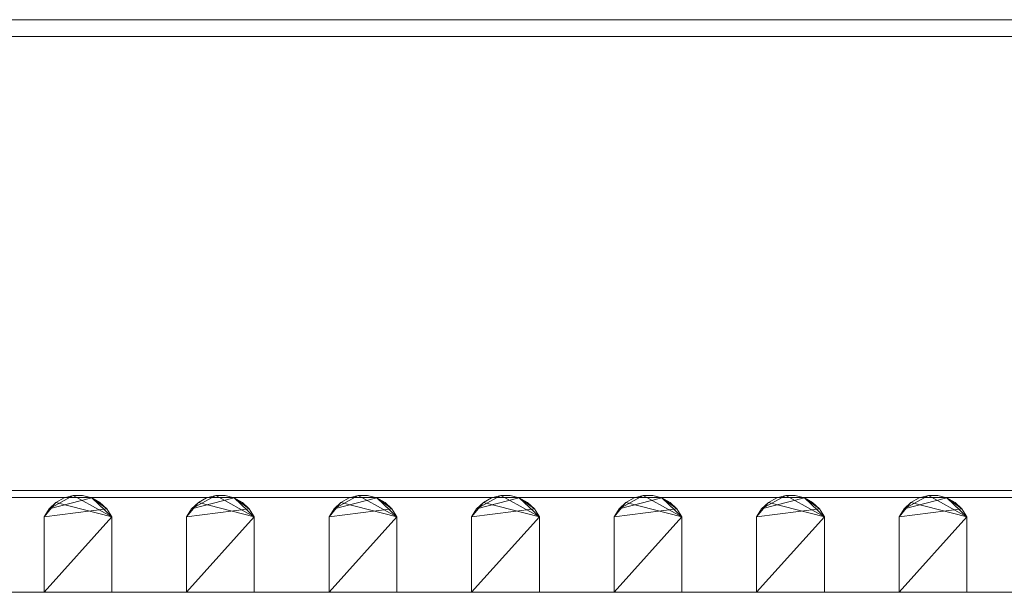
# Model space of a CAD drawing. Header units: millimetres. Extents: x -361 to 361, y 0 to 101.
# Tile 3 of 5: x -187 to -13, y 0 to 101. Entities that reach past the tile are written whole.
import ezdxf

# ---------------------------------------------------------------- set-up
doc = ezdxf.new("R2010")
doc.units = ezdxf.units.MM

# ---------------------------------------------------------------- blocks, each defined once
blk = doc.blocks.new('RSen_56_ME_FB_SOg - wood - clima canal - SH_jaga - standard-286464-3D view')
at = {"lineweight": 18}
mesh = blk.add_polyface(dxfattribs=at)
corners = [(361.5, -90.2, -101.4), (-361.5, -90.2, -101.4), (-361.5, 90.2, -101.4), (361.5, 90.2, -101.4)]
mesh.append_faces([[corners[k] for k in face] for face in [(0, 1, 2, 3)]])
mesh = blk.add_polyface(dxfattribs=at)
corners = [(-361.5, 90.2, -101.4), (-361.5, 90.2), (361.5, 90.2), (361.5, 90.2, -101.4)]
mesh.append_faces([[corners[k] for k in face] for face in [(0, 1, 2, 3)]])
mesh = blk.add_polyface(dxfattribs=at)
corners = [(361.5, -90.2), (361.5, 90.2), (-361.5, 90.2), (-361.5, -90.2), (359.28, 87.98), (359.28, -87.98), (-359.28, -87.98), (-359.28, 87.98)]
mesh.append_faces([[corners[k] for k in face] for face in [(3, 6, 7, 2), (6, 3, 0, 5)]], dxfattribs={"vtx0": -1, "vtx2": -1})
mesh.append_faces([[corners[k] for k in face] for face in [(1, 2, 7, 4), (4, 5, 0, 1)]], dxfattribs={"vtx1": -1, "vtx3": -1})
mesh = blk.add_polyface(dxfattribs=at)
corners = [(359.28, 87.98, -98.4), (-359.28, 87.98, -98.4), (-359.28, -87.98, -98.4), (359.28, -87.98, -98.4)]
mesh.append_faces([[corners[k] for k in face] for face in [(0, 1, 2, 3)]])
mesh = blk.add_polyface(dxfattribs=at)
corners = [(359.28, 87.98, -18), (359.28, -87.98, -18), (-359.28, -87.98, -18), (-359.28, 87.98, -18), (348.78, -77.48, -18), (348.78, 77.48, -18), (-348.78, 77.48, -18), (-348.78, -77.48, -18)]
mesh.append_faces([[corners[k] for k in face] for face in [(3, 6, 7, 2), (6, 3, 0, 5)]], dxfattribs={"vtx0": -1, "vtx2": -1})
mesh.append_faces([[corners[k] for k in face] for face in [(1, 2, 7, 4), (4, 5, 0, 1)]], dxfattribs={"vtx1": -1, "vtx3": -1})
mesh = blk.add_polyface(dxfattribs=at)
corners = [(359.28, -87.98, -16.79), (359.28, 87.98, -16.79), (-359.28, 87.98, -16.79), (-359.28, -87.98, -16.79), (348.78, 77.48, -16.79), (348.78, -77.48, -16.79), (-348.78, -77.48, -16.79), (-348.78, 77.48, -16.79)]
mesh.append_faces([[corners[k] for k in face] for face in [(3, 6, 7, 2), (6, 3, 0, 5)]], dxfattribs={"vtx0": -1, "vtx2": -1})
mesh.append_faces([[corners[k] for k in face] for face in [(1, 2, 7, 4), (4, 5, 0, 1)]], dxfattribs={"vtx1": -1, "vtx3": -1})
mesh = blk.add_polyface(dxfattribs=at)
corners = [(359.28, 87.98), (-359.28, 87.98), (-359.28, 87.98, -16.79), (359.28, 87.98, -16.79)]
mesh.append_faces([[corners[k] for k in face] for face in [(0, 1, 2, 3)]])
mesh = blk.add_polyface(dxfattribs=at)
corners = [(-359.28, 87.98, -18), (-359.28, 87.98, -98.4), (359.28, 87.98, -98.4), (359.28, 87.98, -18)]
mesh.append_faces([[corners[k] for k in face] for face in [(0, 1, 2, 3)]])
mesh = blk.add_polyface(dxfattribs=at)
corners = [(-182.75, 84.2), (-170.75, 84.2), (-170.75, 84.2, -13.35), (-171.63, 84.2, -14.76), (-172.84, 84.2, -15.91), (-174.3, 84.2, -16.72), (-175.92, 84.2, -17.14), (-177.58, 84.2, -17.14), (-179.2, 84.2, -16.72), (-180.66, 84.2, -15.91), (-181.87, 84.2, -14.76), (-182.75, 84.2, -13.35)]
mesh.append_faces([[corners[k] for k in face] for face in [(2, 0, 1)]], dxfattribs={"vtx0": -1})
mesh.append_faces([[corners[k] for k in face] for face in [(7, 10, 5, 6)]], dxfattribs={"vtx0": -1, "vtx1": -1})
mesh.append_faces([[corners[k] for k in face] for face in [(4, 5, 3)]], dxfattribs={"vtx1": -1})
mesh.append_faces([[corners[k] for k in face] for face in [(10, 11, 3, 5)]], dxfattribs={"vtx1": -1, "vtx2": -1, "vtx3": -1})
mesh.append_faces([[corners[k] for k in face] for face in [(11, 0, 2, 3)]], dxfattribs={"vtx1": -1, "vtx3": -1})
mesh.append_faces([[corners[k] for k in face] for face in [(7, 8, 9, 10)]], dxfattribs={"vtx3": -1})
mesh = blk.add_polyface(dxfattribs=at)
corners = [(-182.75, -84.2), (-182.75, 84.2), (-182.75, 84.2, -13.35), (-182.75, -84.2, -13.35)]
mesh.append_faces([[corners[k] for k in face] for face in [(0, 1, 2, 3)]])
mesh = blk.add_polyface(dxfattribs=at)
corners = [(-170.75, -84.2), (-170.75, 84.2), (-182.75, 84.2), (-182.75, -84.2)]
mesh.append_faces([[corners[k] for k in face] for face in [(0, 1, 2, 3)]])
mesh = blk.add_polyface(dxfattribs=at)
corners = [(-170.75, -84.2, -13.35), (-171.63, -84.2, -14.76), (-172.84, -84.2, -15.91), (-174.3, -84.2, -16.72), (-175.92, -84.2, -17.14), (-177.58, -84.2, -17.14), (-179.2, -84.2, -16.72), (-180.66, -84.2, -15.91), (-181.87, -84.2, -14.76), (-182.75, -84.2, -13.35), (-182.75, 84.2, -13.35), (-181.87, 84.2, -14.76), (-180.66, 84.2, -15.91), (-179.2, 84.2, -16.72), (-177.58, 84.2, -17.14), (-175.92, 84.2, -17.14), (-174.3, 84.2, -16.72), (-172.84, 84.2, -15.91), (-171.63, 84.2, -14.76), (-170.75, 84.2, -13.35)]
mesh.append_faces([[corners[k] for k in face] for face in [(6, 13, 14, 5), (7, 12, 13, 6)]], dxfattribs={"vtx0": -1, "vtx2": -1})
mesh.append_faces([[corners[k] for k in face] for face in [(10, 11, 8, 9)]], dxfattribs={"vtx1": -1})
mesh.append_faces([[corners[k] for k in face] for face in [(11, 12, 7, 8), (4, 5, 14, 15), (15, 16, 3, 4), (17, 18, 1, 2), (16, 17, 2, 3)]], dxfattribs={"vtx1": -1, "vtx3": -1})
mesh.append_faces([[corners[k] for k in face] for face in [(18, 19, 0, 1)]], dxfattribs={"vtx3": -1})
mesh = blk.add_polyface(dxfattribs=at)
corners = [(-170.75, -84.2, -13.35), (-170.75, 84.2, -13.35), (-170.75, 84.2), (-170.75, -84.2)]
mesh.append_faces([[corners[k] for k in face] for face in [(0, 1, 2, 3)]])
mesh = blk.add_polyface(dxfattribs=at)
corners = [(-157.5, 84.2), (-145.5, 84.2), (-145.5, 84.2, -13.35), (-146.38, 84.2, -14.76), (-147.59, 84.2, -15.91), (-149.05, 84.2, -16.72), (-150.67, 84.2, -17.14), (-152.33, 84.2, -17.14), (-153.95, 84.2, -16.72), (-155.41, 84.2, -15.91), (-156.62, 84.2, -14.76), (-157.5, 84.2, -13.35)]
mesh.append_faces([[corners[k] for k in face] for face in [(2, 0, 1)]], dxfattribs={"vtx0": -1})
mesh.append_faces([[corners[k] for k in face] for face in [(7, 10, 5, 6)]], dxfattribs={"vtx0": -1, "vtx1": -1})
mesh.append_faces([[corners[k] for k in face] for face in [(4, 5, 3)]], dxfattribs={"vtx1": -1})
mesh.append_faces([[corners[k] for k in face] for face in [(10, 11, 3, 5)]], dxfattribs={"vtx1": -1, "vtx2": -1, "vtx3": -1})
mesh.append_faces([[corners[k] for k in face] for face in [(11, 0, 2, 3)]], dxfattribs={"vtx1": -1, "vtx3": -1})
mesh.append_faces([[corners[k] for k in face] for face in [(7, 8, 9, 10)]], dxfattribs={"vtx3": -1})
mesh = blk.add_polyface(dxfattribs=at)
corners = [(-157.5, -84.2), (-157.5, 84.2), (-157.5, 84.2, -13.35), (-157.5, -84.2, -13.35)]
mesh.append_faces([[corners[k] for k in face] for face in [(0, 1, 2, 3)]])
mesh = blk.add_polyface(dxfattribs=at)
corners = [(-145.5, -84.2), (-145.5, 84.2), (-157.5, 84.2), (-157.5, -84.2)]
mesh.append_faces([[corners[k] for k in face] for face in [(0, 1, 2, 3)]])
mesh = blk.add_polyface(dxfattribs=at)
corners = [(-145.5, -84.2, -13.35), (-146.38, -84.2, -14.76), (-147.59, -84.2, -15.91), (-149.05, -84.2, -16.72), (-150.67, -84.2, -17.14), (-152.33, -84.2, -17.14), (-153.95, -84.2, -16.72), (-155.41, -84.2, -15.91), (-156.62, -84.2, -14.76), (-157.5, -84.2, -13.35), (-157.5, 84.2, -13.35), (-156.62, 84.2, -14.76), (-155.41, 84.2, -15.91), (-153.95, 84.2, -16.72), (-152.33, 84.2, -17.14), (-150.67, 84.2, -17.14), (-149.05, 84.2, -16.72), (-147.59, 84.2, -15.91), (-146.38, 84.2, -14.76), (-145.5, 84.2, -13.35)]
mesh.append_faces([[corners[k] for k in face] for face in [(6, 13, 14, 5), (7, 12, 13, 6)]], dxfattribs={"vtx0": -1, "vtx2": -1})
mesh.append_faces([[corners[k] for k in face] for face in [(10, 11, 8, 9)]], dxfattribs={"vtx1": -1})
mesh.append_faces([[corners[k] for k in face] for face in [(11, 12, 7, 8), (4, 5, 14, 15), (15, 16, 3, 4), (17, 18, 1, 2), (16, 17, 2, 3)]], dxfattribs={"vtx1": -1, "vtx3": -1})
mesh.append_faces([[corners[k] for k in face] for face in [(18, 19, 0, 1)]], dxfattribs={"vtx3": -1})
mesh = blk.add_polyface(dxfattribs=at)
corners = [(-145.5, -84.2, -13.35), (-145.5, 84.2, -13.35), (-145.5, 84.2), (-145.5, -84.2)]
mesh.append_faces([[corners[k] for k in face] for face in [(0, 1, 2, 3)]])
mesh = blk.add_polyface(dxfattribs=at)
corners = [(-132.25, 84.2), (-120.25, 84.2), (-120.25, 84.2, -13.35), (-121.13, 84.2, -14.76), (-122.34, 84.2, -15.91), (-123.8, 84.2, -16.72), (-125.42, 84.2, -17.14), (-127.08, 84.2, -17.14), (-128.7, 84.2, -16.72), (-130.16, 84.2, -15.91), (-131.37, 84.2, -14.76), (-132.25, 84.2, -13.35)]
mesh.append_faces([[corners[k] for k in face] for face in [(2, 0, 1)]], dxfattribs={"vtx0": -1})
mesh.append_faces([[corners[k] for k in face] for face in [(7, 10, 5, 6)]], dxfattribs={"vtx0": -1, "vtx1": -1})
mesh.append_faces([[corners[k] for k in face] for face in [(4, 5, 3)]], dxfattribs={"vtx1": -1})
mesh.append_faces([[corners[k] for k in face] for face in [(10, 11, 3, 5)]], dxfattribs={"vtx1": -1, "vtx2": -1, "vtx3": -1})
mesh.append_faces([[corners[k] for k in face] for face in [(11, 0, 2, 3)]], dxfattribs={"vtx1": -1, "vtx3": -1})
mesh.append_faces([[corners[k] for k in face] for face in [(7, 8, 9, 10)]], dxfattribs={"vtx3": -1})
mesh = blk.add_polyface(dxfattribs=at)
corners = [(-132.25, -84.2), (-132.25, 84.2), (-132.25, 84.2, -13.35), (-132.25, -84.2, -13.35)]
mesh.append_faces([[corners[k] for k in face] for face in [(0, 1, 2, 3)]])
mesh = blk.add_polyface(dxfattribs=at)
corners = [(-120.25, -84.2), (-120.25, 84.2), (-132.25, 84.2), (-132.25, -84.2)]
mesh.append_faces([[corners[k] for k in face] for face in [(0, 1, 2, 3)]])
mesh = blk.add_polyface(dxfattribs=at)
corners = [(-120.25, -84.2, -13.35), (-121.13, -84.2, -14.76), (-122.34, -84.2, -15.91), (-123.8, -84.2, -16.72), (-125.42, -84.2, -17.14), (-127.08, -84.2, -17.14), (-128.7, -84.2, -16.72), (-130.16, -84.2, -15.91), (-131.37, -84.2, -14.76), (-132.25, -84.2, -13.35), (-132.25, 84.2, -13.35), (-131.37, 84.2, -14.76), (-130.16, 84.2, -15.91), (-128.7, 84.2, -16.72), (-127.08, 84.2, -17.14), (-125.42, 84.2, -17.14), (-123.8, 84.2, -16.72), (-122.34, 84.2, -15.91), (-121.13, 84.2, -14.76), (-120.25, 84.2, -13.35)]
mesh.append_faces([[corners[k] for k in face] for face in [(6, 13, 14, 5), (7, 12, 13, 6)]], dxfattribs={"vtx0": -1, "vtx2": -1})
mesh.append_faces([[corners[k] for k in face] for face in [(10, 11, 8, 9)]], dxfattribs={"vtx1": -1})
mesh.append_faces([[corners[k] for k in face] for face in [(11, 12, 7, 8), (4, 5, 14, 15), (15, 16, 3, 4), (17, 18, 1, 2), (16, 17, 2, 3)]], dxfattribs={"vtx1": -1, "vtx3": -1})
mesh.append_faces([[corners[k] for k in face] for face in [(18, 19, 0, 1)]], dxfattribs={"vtx3": -1})
mesh = blk.add_polyface(dxfattribs=at)
corners = [(-120.25, -84.2, -13.35), (-120.25, 84.2, -13.35), (-120.25, 84.2), (-120.25, -84.2)]
mesh.append_faces([[corners[k] for k in face] for face in [(0, 1, 2, 3)]])
mesh = blk.add_polyface(dxfattribs=at)
corners = [(-107, 84.2), (-95, 84.2), (-95, 84.2, -13.35), (-95.88, 84.2, -14.76), (-97.09, 84.2, -15.91), (-98.55, 84.2, -16.72), (-100.17, 84.2, -17.14), (-101.83, 84.2, -17.14), (-103.45, 84.2, -16.72), (-104.91, 84.2, -15.91), (-106.12, 84.2, -14.76), (-107, 84.2, -13.35)]
mesh.append_faces([[corners[k] for k in face] for face in [(2, 0, 1)]], dxfattribs={"vtx0": -1})
mesh.append_faces([[corners[k] for k in face] for face in [(7, 10, 5, 6)]], dxfattribs={"vtx0": -1, "vtx1": -1})
mesh.append_faces([[corners[k] for k in face] for face in [(4, 5, 3)]], dxfattribs={"vtx1": -1})
mesh.append_faces([[corners[k] for k in face] for face in [(10, 11, 3, 5)]], dxfattribs={"vtx1": -1, "vtx2": -1, "vtx3": -1})
mesh.append_faces([[corners[k] for k in face] for face in [(11, 0, 2, 3)]], dxfattribs={"vtx1": -1, "vtx3": -1})
mesh.append_faces([[corners[k] for k in face] for face in [(7, 8, 9, 10)]], dxfattribs={"vtx3": -1})
mesh = blk.add_polyface(dxfattribs=at)
corners = [(-107, -84.2), (-107, 84.2), (-107, 84.2, -13.35), (-107, -84.2, -13.35)]
mesh.append_faces([[corners[k] for k in face] for face in [(0, 1, 2, 3)]])
mesh = blk.add_polyface(dxfattribs=at)
corners = [(-95, -84.2), (-95, 84.2), (-107, 84.2), (-107, -84.2)]
mesh.append_faces([[corners[k] for k in face] for face in [(0, 1, 2, 3)]])
mesh = blk.add_polyface(dxfattribs=at)
corners = [(-95, -84.2, -13.35), (-95.88, -84.2, -14.76), (-97.09, -84.2, -15.91), (-98.55, -84.2, -16.72), (-100.17, -84.2, -17.14), (-101.83, -84.2, -17.14), (-103.45, -84.2, -16.72), (-104.91, -84.2, -15.91), (-106.12, -84.2, -14.76), (-107, -84.2, -13.35), (-107, 84.2, -13.35), (-106.12, 84.2, -14.76), (-104.91, 84.2, -15.91), (-103.45, 84.2, -16.72), (-101.83, 84.2, -17.14), (-100.17, 84.2, -17.14), (-98.55, 84.2, -16.72), (-97.09, 84.2, -15.91), (-95.88, 84.2, -14.76), (-95, 84.2, -13.35)]
mesh.append_faces([[corners[k] for k in face] for face in [(6, 13, 14, 5), (7, 12, 13, 6)]], dxfattribs={"vtx0": -1, "vtx2": -1})
mesh.append_faces([[corners[k] for k in face] for face in [(10, 11, 8, 9)]], dxfattribs={"vtx1": -1})
mesh.append_faces([[corners[k] for k in face] for face in [(11, 12, 7, 8), (4, 5, 14, 15), (15, 16, 3, 4), (17, 18, 1, 2), (16, 17, 2, 3)]], dxfattribs={"vtx1": -1, "vtx3": -1})
mesh.append_faces([[corners[k] for k in face] for face in [(18, 19, 0, 1)]], dxfattribs={"vtx3": -1})
mesh = blk.add_polyface(dxfattribs=at)
corners = [(-95, -84.2, -13.35), (-95, 84.2, -13.35), (-95, 84.2), (-95, -84.2)]
mesh.append_faces([[corners[k] for k in face] for face in [(0, 1, 2, 3)]])
mesh = blk.add_polyface(dxfattribs=at)
corners = [(-81.75, 84.2), (-69.75, 84.2), (-69.75, 84.2, -13.35), (-70.63, 84.2, -14.76), (-71.84, 84.2, -15.91), (-73.3, 84.2, -16.72), (-74.92, 84.2, -17.14), (-76.58, 84.2, -17.14), (-78.2, 84.2, -16.72), (-79.66, 84.2, -15.91), (-80.87, 84.2, -14.76), (-81.75, 84.2, -13.35)]
mesh.append_faces([[corners[k] for k in face] for face in [(2, 0, 1)]], dxfattribs={"vtx0": -1})
mesh.append_faces([[corners[k] for k in face] for face in [(7, 10, 5, 6)]], dxfattribs={"vtx0": -1, "vtx1": -1})
mesh.append_faces([[corners[k] for k in face] for face in [(4, 5, 3)]], dxfattribs={"vtx1": -1})
mesh.append_faces([[corners[k] for k in face] for face in [(10, 11, 3, 5)]], dxfattribs={"vtx1": -1, "vtx2": -1, "vtx3": -1})
mesh.append_faces([[corners[k] for k in face] for face in [(11, 0, 2, 3)]], dxfattribs={"vtx1": -1, "vtx3": -1})
mesh.append_faces([[corners[k] for k in face] for face in [(7, 8, 9, 10)]], dxfattribs={"vtx3": -1})
mesh = blk.add_polyface(dxfattribs=at)
corners = [(-81.75, -84.2), (-81.75, 84.2), (-81.75, 84.2, -13.35), (-81.75, -84.2, -13.35)]
mesh.append_faces([[corners[k] for k in face] for face in [(0, 1, 2, 3)]])
mesh = blk.add_polyface(dxfattribs=at)
corners = [(-69.75, -84.2), (-69.75, 84.2), (-81.75, 84.2), (-81.75, -84.2)]
mesh.append_faces([[corners[k] for k in face] for face in [(0, 1, 2, 3)]])
mesh = blk.add_polyface(dxfattribs=at)
corners = [(-69.75, -84.2, -13.35), (-70.63, -84.2, -14.76), (-71.84, -84.2, -15.91), (-73.3, -84.2, -16.72), (-74.92, -84.2, -17.14), (-76.58, -84.2, -17.14), (-78.2, -84.2, -16.72), (-79.66, -84.2, -15.91), (-80.87, -84.2, -14.76), (-81.75, -84.2, -13.35), (-81.75, 84.2, -13.35), (-80.87, 84.2, -14.76), (-79.66, 84.2, -15.91), (-78.2, 84.2, -16.72), (-76.58, 84.2, -17.14), (-74.92, 84.2, -17.14), (-73.3, 84.2, -16.72), (-71.84, 84.2, -15.91), (-70.63, 84.2, -14.76), (-69.75, 84.2, -13.35)]
mesh.append_faces([[corners[k] for k in face] for face in [(6, 13, 14, 5), (7, 12, 13, 6)]], dxfattribs={"vtx0": -1, "vtx2": -1})
mesh.append_faces([[corners[k] for k in face] for face in [(10, 11, 8, 9)]], dxfattribs={"vtx1": -1})
mesh.append_faces([[corners[k] for k in face] for face in [(11, 12, 7, 8), (4, 5, 14, 15), (15, 16, 3, 4), (17, 18, 1, 2), (16, 17, 2, 3)]], dxfattribs={"vtx1": -1, "vtx3": -1})
mesh.append_faces([[corners[k] for k in face] for face in [(18, 19, 0, 1)]], dxfattribs={"vtx3": -1})
mesh = blk.add_polyface(dxfattribs=at)
corners = [(-69.75, -84.2, -13.35), (-69.75, 84.2, -13.35), (-69.75, 84.2), (-69.75, -84.2)]
mesh.append_faces([[corners[k] for k in face] for face in [(0, 1, 2, 3)]])
mesh = blk.add_polyface(dxfattribs=at)
corners = [(-56.5, 84.2), (-44.5, 84.2), (-44.5, 84.2, -13.35), (-45.38, 84.2, -14.76), (-46.59, 84.2, -15.91), (-48.05, 84.2, -16.72), (-49.67, 84.2, -17.14), (-51.33, 84.2, -17.14), (-52.95, 84.2, -16.72), (-54.41, 84.2, -15.91), (-55.62, 84.2, -14.76), (-56.5, 84.2, -13.35)]
mesh.append_faces([[corners[k] for k in face] for face in [(2, 0, 1)]], dxfattribs={"vtx0": -1})
mesh.append_faces([[corners[k] for k in face] for face in [(7, 10, 5, 6)]], dxfattribs={"vtx0": -1, "vtx1": -1})
mesh.append_faces([[corners[k] for k in face] for face in [(4, 5, 3)]], dxfattribs={"vtx1": -1})
mesh.append_faces([[corners[k] for k in face] for face in [(10, 11, 3, 5)]], dxfattribs={"vtx1": -1, "vtx2": -1, "vtx3": -1})
mesh.append_faces([[corners[k] for k in face] for face in [(11, 0, 2, 3)]], dxfattribs={"vtx1": -1, "vtx3": -1})
mesh.append_faces([[corners[k] for k in face] for face in [(7, 8, 9, 10)]], dxfattribs={"vtx3": -1})
mesh = blk.add_polyface(dxfattribs=at)
corners = [(-56.5, -84.2), (-56.5, 84.2), (-56.5, 84.2, -13.35), (-56.5, -84.2, -13.35)]
mesh.append_faces([[corners[k] for k in face] for face in [(0, 1, 2, 3)]])
mesh = blk.add_polyface(dxfattribs=at)
corners = [(-44.5, -84.2), (-44.5, 84.2), (-56.5, 84.2), (-56.5, -84.2)]
mesh.append_faces([[corners[k] for k in face] for face in [(0, 1, 2, 3)]])
mesh = blk.add_polyface(dxfattribs=at)
corners = [(-44.5, -84.2, -13.35), (-45.38, -84.2, -14.76), (-46.59, -84.2, -15.91), (-48.05, -84.2, -16.72), (-49.67, -84.2, -17.14), (-51.33, -84.2, -17.14), (-52.95, -84.2, -16.72), (-54.41, -84.2, -15.91), (-55.62, -84.2, -14.76), (-56.5, -84.2, -13.35), (-56.5, 84.2, -13.35), (-55.62, 84.2, -14.76), (-54.41, 84.2, -15.91), (-52.95, 84.2, -16.72), (-51.33, 84.2, -17.14), (-49.67, 84.2, -17.14), (-48.05, 84.2, -16.72), (-46.59, 84.2, -15.91), (-45.38, 84.2, -14.76), (-44.5, 84.2, -13.35)]
mesh.append_faces([[corners[k] for k in face] for face in [(6, 13, 14, 5), (7, 12, 13, 6)]], dxfattribs={"vtx0": -1, "vtx2": -1})
mesh.append_faces([[corners[k] for k in face] for face in [(10, 11, 8, 9)]], dxfattribs={"vtx1": -1})
mesh.append_faces([[corners[k] for k in face] for face in [(11, 12, 7, 8), (4, 5, 14, 15), (15, 16, 3, 4), (17, 18, 1, 2), (16, 17, 2, 3)]], dxfattribs={"vtx1": -1, "vtx3": -1})
mesh.append_faces([[corners[k] for k in face] for face in [(18, 19, 0, 1)]], dxfattribs={"vtx3": -1})
mesh = blk.add_polyface(dxfattribs=at)
corners = [(-44.5, -84.2, -13.35), (-44.5, 84.2, -13.35), (-44.5, 84.2), (-44.5, -84.2)]
mesh.append_faces([[corners[k] for k in face] for face in [(0, 1, 2, 3)]])
mesh = blk.add_polyface(dxfattribs=at)
corners = [(-31.25, 84.2), (-19.25, 84.2), (-19.25, 84.2, -13.35), (-20.13, 84.2, -14.76), (-21.34, 84.2, -15.91), (-22.8, 84.2, -16.72), (-24.42, 84.2, -17.14), (-26.08, 84.2, -17.14), (-27.7, 84.2, -16.72), (-29.16, 84.2, -15.91), (-30.37, 84.2, -14.76), (-31.25, 84.2, -13.35)]
mesh.append_faces([[corners[k] for k in face] for face in [(2, 0, 1)]], dxfattribs={"vtx0": -1})
mesh.append_faces([[corners[k] for k in face] for face in [(7, 10, 5, 6)]], dxfattribs={"vtx0": -1, "vtx1": -1})
mesh.append_faces([[corners[k] for k in face] for face in [(4, 5, 3)]], dxfattribs={"vtx1": -1})
mesh.append_faces([[corners[k] for k in face] for face in [(10, 11, 3, 5)]], dxfattribs={"vtx1": -1, "vtx2": -1, "vtx3": -1})
mesh.append_faces([[corners[k] for k in face] for face in [(11, 0, 2, 3)]], dxfattribs={"vtx1": -1, "vtx3": -1})
mesh.append_faces([[corners[k] for k in face] for face in [(7, 8, 9, 10)]], dxfattribs={"vtx3": -1})
mesh = blk.add_polyface(dxfattribs=at)
corners = [(-31.25, -84.2), (-31.25, 84.2), (-31.25, 84.2, -13.35), (-31.25, -84.2, -13.35)]
mesh.append_faces([[corners[k] for k in face] for face in [(0, 1, 2, 3)]])
mesh = blk.add_polyface(dxfattribs=at)
corners = [(-19.25, -84.2), (-19.25, 84.2), (-31.25, 84.2), (-31.25, -84.2)]
mesh.append_faces([[corners[k] for k in face] for face in [(0, 1, 2, 3)]])
mesh = blk.add_polyface(dxfattribs=at)
corners = [(-19.25, -84.2, -13.35), (-20.13, -84.2, -14.76), (-21.34, -84.2, -15.91), (-22.8, -84.2, -16.72), (-24.42, -84.2, -17.14), (-26.08, -84.2, -17.14), (-27.7, -84.2, -16.72), (-29.16, -84.2, -15.91), (-30.37, -84.2, -14.76), (-31.25, -84.2, -13.35), (-31.25, 84.2, -13.35), (-30.37, 84.2, -14.76), (-29.16, 84.2, -15.91), (-27.7, 84.2, -16.72), (-26.08, 84.2, -17.14), (-24.42, 84.2, -17.14), (-22.8, 84.2, -16.72), (-21.34, 84.2, -15.91), (-20.13, 84.2, -14.76), (-19.25, 84.2, -13.35)]
mesh.append_faces([[corners[k] for k in face] for face in [(6, 13, 14, 5), (7, 12, 13, 6)]], dxfattribs={"vtx0": -1, "vtx2": -1})
mesh.append_faces([[corners[k] for k in face] for face in [(10, 11, 8, 9)]], dxfattribs={"vtx1": -1})
mesh.append_faces([[corners[k] for k in face] for face in [(11, 12, 7, 8), (4, 5, 14, 15), (15, 16, 3, 4), (17, 18, 1, 2), (16, 17, 2, 3)]], dxfattribs={"vtx1": -1, "vtx3": -1})
mesh.append_faces([[corners[k] for k in face] for face in [(18, 19, 0, 1)]], dxfattribs={"vtx3": -1})
mesh = blk.add_polyface(dxfattribs=at)
corners = [(-19.25, -84.2, -13.35), (-19.25, 84.2, -13.35), (-19.25, 84.2), (-19.25, -84.2)]
mesh.append_faces([[corners[k] for k in face] for face in [(0, 1, 2, 3)]])
mesh = blk.add_polyface(dxfattribs=at)
corners = [(348.78, 77.48, -16.79), (-348.78, 77.48, -16.79), (-348.78, 77.48, -18), (348.78, 77.48, -18)]
mesh.append_faces([[corners[k] for k in face] for face in [(0, 1, 2, 3)]])
mesh = blk.add_polyface(dxfattribs=at)
corners = [(348.78, -77.48, -18), (-348.78, -77.48, -18), (-348.78, -77.48, -16.79), (348.78, -77.48, -16.79)]
mesh.append_faces([[corners[k] for k in face] for face in [(0, 1, 2, 3)]])
mesh = blk.add_polyface(dxfattribs=at)
corners = [(-182.75, -84.2), (-182.75, -84.2, -13.35), (-181.87, -84.2, -14.76), (-180.66, -84.2, -15.91), (-179.2, -84.2, -16.72), (-177.58, -84.2, -17.14), (-175.92, -84.2, -17.14), (-174.3, -84.2, -16.72), (-172.84, -84.2, -15.91), (-171.63, -84.2, -14.76), (-170.75, -84.2, -13.35), (-170.75, -84.2)]
mesh.append_faces([[corners[k] for k in face] for face in [(10, 7, 8, 9)]], dxfattribs={"vtx0": -1})
mesh.append_faces([[corners[k] for k in face] for face in [(7, 10, 5, 6)]], dxfattribs={"vtx0": -1, "vtx1": -1})
mesh.append_faces([[corners[k] for k in face] for face in [(1, 3, 10, 0)]], dxfattribs={"vtx0": -1, "vtx1": -1, "vtx2": -1})
mesh.append_faces([[corners[k] for k in face] for face in [(11, 0, 10)]], dxfattribs={"vtx1": -1})
mesh.append_faces([[corners[k] for k in face] for face in [(1, 2, 3)]], dxfattribs={"vtx2": -1})
mesh.append_faces([[corners[k] for k in face] for face in [(3, 4, 5, 10)]], dxfattribs={"vtx2": -1, "vtx3": -1})
mesh = blk.add_polyface(dxfattribs=at)
corners = [(-157.5, -84.2), (-157.5, -84.2, -13.35), (-156.62, -84.2, -14.76), (-155.41, -84.2, -15.91), (-153.95, -84.2, -16.72), (-152.33, -84.2, -17.14), (-150.67, -84.2, -17.14), (-149.05, -84.2, -16.72), (-147.59, -84.2, -15.91), (-146.38, -84.2, -14.76), (-145.5, -84.2, -13.35), (-145.5, -84.2)]
mesh.append_faces([[corners[k] for k in face] for face in [(10, 7, 8, 9)]], dxfattribs={"vtx0": -1})
mesh.append_faces([[corners[k] for k in face] for face in [(7, 10, 5, 6)]], dxfattribs={"vtx0": -1, "vtx1": -1})
mesh.append_faces([[corners[k] for k in face] for face in [(1, 3, 10, 0)]], dxfattribs={"vtx0": -1, "vtx1": -1, "vtx2": -1})
mesh.append_faces([[corners[k] for k in face] for face in [(11, 0, 10)]], dxfattribs={"vtx1": -1})
mesh.append_faces([[corners[k] for k in face] for face in [(1, 2, 3)]], dxfattribs={"vtx2": -1})
mesh.append_faces([[corners[k] for k in face] for face in [(3, 4, 5, 10)]], dxfattribs={"vtx2": -1, "vtx3": -1})
mesh = blk.add_polyface(dxfattribs=at)
corners = [(-132.25, -84.2), (-132.25, -84.2, -13.35), (-131.37, -84.2, -14.76), (-130.16, -84.2, -15.91), (-128.7, -84.2, -16.72), (-127.08, -84.2, -17.14), (-125.42, -84.2, -17.14), (-123.8, -84.2, -16.72), (-122.34, -84.2, -15.91), (-121.13, -84.2, -14.76), (-120.25, -84.2, -13.35), (-120.25, -84.2)]
mesh.append_faces([[corners[k] for k in face] for face in [(10, 7, 8, 9)]], dxfattribs={"vtx0": -1})
mesh.append_faces([[corners[k] for k in face] for face in [(7, 10, 5, 6)]], dxfattribs={"vtx0": -1, "vtx1": -1})
mesh.append_faces([[corners[k] for k in face] for face in [(1, 3, 10, 0)]], dxfattribs={"vtx0": -1, "vtx1": -1, "vtx2": -1})
mesh.append_faces([[corners[k] for k in face] for face in [(11, 0, 10)]], dxfattribs={"vtx1": -1})
mesh.append_faces([[corners[k] for k in face] for face in [(1, 2, 3)]], dxfattribs={"vtx2": -1})
mesh.append_faces([[corners[k] for k in face] for face in [(3, 4, 5, 10)]], dxfattribs={"vtx2": -1, "vtx3": -1})
mesh = blk.add_polyface(dxfattribs=at)
corners = [(-107, -84.2), (-107, -84.2, -13.35), (-106.12, -84.2, -14.76), (-104.91, -84.2, -15.91), (-103.45, -84.2, -16.72), (-101.83, -84.2, -17.14), (-100.17, -84.2, -17.14), (-98.55, -84.2, -16.72), (-97.09, -84.2, -15.91), (-95.88, -84.2, -14.76), (-95, -84.2, -13.35), (-95, -84.2)]
mesh.append_faces([[corners[k] for k in face] for face in [(10, 7, 8, 9)]], dxfattribs={"vtx0": -1})
mesh.append_faces([[corners[k] for k in face] for face in [(7, 10, 5, 6)]], dxfattribs={"vtx0": -1, "vtx1": -1})
mesh.append_faces([[corners[k] for k in face] for face in [(1, 3, 10, 0)]], dxfattribs={"vtx0": -1, "vtx1": -1, "vtx2": -1})
mesh.append_faces([[corners[k] for k in face] for face in [(11, 0, 10)]], dxfattribs={"vtx1": -1})
mesh.append_faces([[corners[k] for k in face] for face in [(1, 2, 3)]], dxfattribs={"vtx2": -1})
mesh.append_faces([[corners[k] for k in face] for face in [(3, 4, 5, 10)]], dxfattribs={"vtx2": -1, "vtx3": -1})
mesh = blk.add_polyface(dxfattribs=at)
corners = [(-81.75, -84.2), (-81.75, -84.2, -13.35), (-80.87, -84.2, -14.76), (-79.66, -84.2, -15.91), (-78.2, -84.2, -16.72), (-76.58, -84.2, -17.14), (-74.92, -84.2, -17.14), (-73.3, -84.2, -16.72), (-71.84, -84.2, -15.91), (-70.63, -84.2, -14.76), (-69.75, -84.2, -13.35), (-69.75, -84.2)]
mesh.append_faces([[corners[k] for k in face] for face in [(10, 7, 8, 9)]], dxfattribs={"vtx0": -1})
mesh.append_faces([[corners[k] for k in face] for face in [(7, 10, 5, 6)]], dxfattribs={"vtx0": -1, "vtx1": -1})
mesh.append_faces([[corners[k] for k in face] for face in [(1, 3, 10, 0)]], dxfattribs={"vtx0": -1, "vtx1": -1, "vtx2": -1})
mesh.append_faces([[corners[k] for k in face] for face in [(11, 0, 10)]], dxfattribs={"vtx1": -1})
mesh.append_faces([[corners[k] for k in face] for face in [(1, 2, 3)]], dxfattribs={"vtx2": -1})
mesh.append_faces([[corners[k] for k in face] for face in [(3, 4, 5, 10)]], dxfattribs={"vtx2": -1, "vtx3": -1})
mesh = blk.add_polyface(dxfattribs=at)
corners = [(-56.5, -84.2), (-56.5, -84.2, -13.35), (-55.62, -84.2, -14.76), (-54.41, -84.2, -15.91), (-52.95, -84.2, -16.72), (-51.33, -84.2, -17.14), (-49.67, -84.2, -17.14), (-48.05, -84.2, -16.72), (-46.59, -84.2, -15.91), (-45.38, -84.2, -14.76), (-44.5, -84.2, -13.35), (-44.5, -84.2)]
mesh.append_faces([[corners[k] for k in face] for face in [(10, 7, 8, 9)]], dxfattribs={"vtx0": -1})
mesh.append_faces([[corners[k] for k in face] for face in [(7, 10, 5, 6)]], dxfattribs={"vtx0": -1, "vtx1": -1})
mesh.append_faces([[corners[k] for k in face] for face in [(1, 3, 10, 0)]], dxfattribs={"vtx0": -1, "vtx1": -1, "vtx2": -1})
mesh.append_faces([[corners[k] for k in face] for face in [(11, 0, 10)]], dxfattribs={"vtx1": -1})
mesh.append_faces([[corners[k] for k in face] for face in [(1, 2, 3)]], dxfattribs={"vtx2": -1})
mesh.append_faces([[corners[k] for k in face] for face in [(3, 4, 5, 10)]], dxfattribs={"vtx2": -1, "vtx3": -1})
mesh = blk.add_polyface(dxfattribs=at)
corners = [(-31.25, -84.2), (-31.25, -84.2, -13.35), (-30.37, -84.2, -14.76), (-29.16, -84.2, -15.91), (-27.7, -84.2, -16.72), (-26.08, -84.2, -17.14), (-24.42, -84.2, -17.14), (-22.8, -84.2, -16.72), (-21.34, -84.2, -15.91), (-20.13, -84.2, -14.76), (-19.25, -84.2, -13.35), (-19.25, -84.2)]
mesh.append_faces([[corners[k] for k in face] for face in [(10, 7, 8, 9)]], dxfattribs={"vtx0": -1})
mesh.append_faces([[corners[k] for k in face] for face in [(7, 10, 5, 6)]], dxfattribs={"vtx0": -1, "vtx1": -1})
mesh.append_faces([[corners[k] for k in face] for face in [(1, 3, 10, 0)]], dxfattribs={"vtx0": -1, "vtx1": -1, "vtx2": -1})
mesh.append_faces([[corners[k] for k in face] for face in [(11, 0, 10)]], dxfattribs={"vtx1": -1})
mesh.append_faces([[corners[k] for k in face] for face in [(1, 2, 3)]], dxfattribs={"vtx2": -1})
mesh.append_faces([[corners[k] for k in face] for face in [(3, 4, 5, 10)]], dxfattribs={"vtx2": -1, "vtx3": -1})
mesh = blk.add_polyface(dxfattribs=at)
corners = [(359.28, -87.98, -16.79), (-359.28, -87.98, -16.79), (-359.28, -87.98), (359.28, -87.98)]
mesh.append_faces([[corners[k] for k in face] for face in [(0, 1, 2, 3)]])
mesh = blk.add_polyface(dxfattribs=at)
corners = [(359.28, -87.98, -18), (359.28, -87.98, -98.4), (-359.28, -87.98, -98.4), (-359.28, -87.98, -18)]
mesh.append_faces([[corners[k] for k in face] for face in [(0, 1, 2, 3)]])
mesh = blk.add_polyface(dxfattribs=at)
corners = [(-361.5, -90.2, -101.4), (361.5, -90.2, -101.4), (361.5, -90.2), (-361.5, -90.2)]
mesh.append_faces([[corners[k] for k in face] for face in [(0, 1, 2, 3)]])

msp = doc.modelspace()

# ---------------------------------------------------------------- block references
at = {"lineweight": 18, "extrusion": (0, -1, 0)}
msp.add_blockref('RSen_56_ME_FB_SOg - wood - clima canal - SH_jaga - standard-286464-3D view', (0, 0), dxfattribs=at)

doc.saveas('drawing.dxf')
